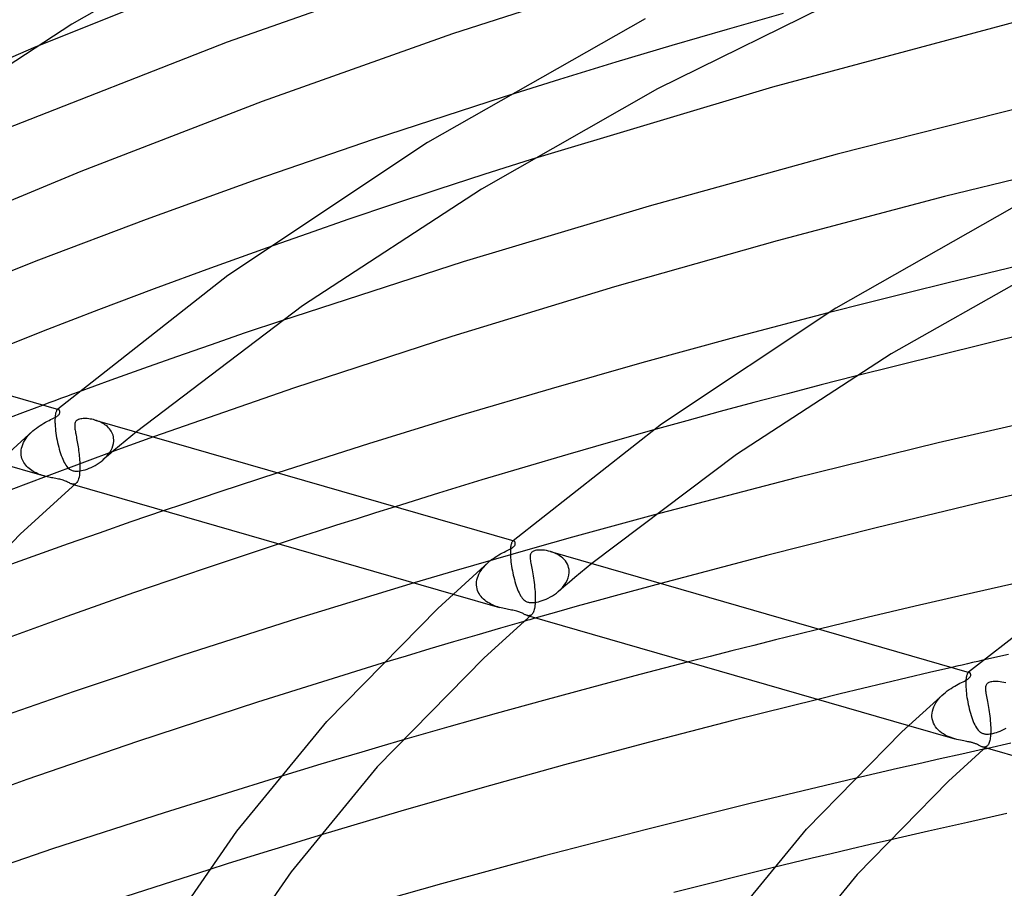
# Model space of a CAD drawing. Header units: millimetres. Extents: x -519 to 519, y -260 to 440.
# Tile 35 of 107: x -218 to -160, y 320 to 371. Entities that reach past the tile are written whole.
import ezdxf

# ---------------------------------------------------------------- set-up
doc = ezdxf.new("R2010")
doc.units = ezdxf.units.MM
doc.layers.add('HIDDEN', color=7, linetype='Continuous')
doc.layers.add('THICK', color=7, linetype='Continuous')

msp = doc.modelspace()

# ---------------------------------------------------------------- linework, layer by layer
at = {"layer": 'HIDDEN'}
for p, q in [((-172.574, 371.547), (-175.869, 370.613)), ((-175.869, 370.613), (-179.134, 369.663)), ((-216.771, 369.525), (-220.404, 367.942)), ((-179.134, 369.663), (-182.439, 368.674)), ((-182.439, 368.674), (-185.764, 367.654)), ((-185.764, 367.654), (-189.075, 366.615)), ((-187.437, 362.94), (-190.212, 362.053)), ((-190.212, 362.053), (-192.939, 361.166)), ((-192.939, 361.166), (-195.597, 360.285)), ((-195.597, 360.285), (-198.169, 359.416)), ((-198.169, 359.416), (-200.633, 358.567)), ((-200.633, 358.567), (-202.989, 357.739)), ((-158.11, 356.808), (-160.483, 356.243)), ((-160.483, 356.243), (-162.853, 355.67)), ((-162.853, 355.67), (-165.218, 355.086)), ((-165.218, 355.086), (-167.576, 354.495)), ((-167.576, 354.495), (-169.925, 353.895)), ((-202.142, 353.437), (-204.29, 352.712)), ((-204.29, 352.712), (-206.361, 352.002)), ((-206.361, 352.002), (-208.341, 351.311)), ((-208.341, 351.311), (-210.274, 350.627)), ((-210.274, 350.627), (-212.203, 349.933)), ((-168.334, 350.174), (-170.333, 349.657)), ((-212.203, 349.933), (-214.128, 349.232)), ((-170.333, 349.657), (-172.325, 349.135)), ((-172.325, 349.135), (-174.307, 348.607)), ((-216.206, 348.465), (-217.252, 348.074)), ((-174.307, 348.607), (-176.281, 348.075)), ((-217.252, 348.074), (-218.294, 347.681)), ((-215.498, 347.699), (-215.502, 347.612)), ((-215.493, 347.78), (-215.498, 347.699)), ((-215.485, 347.853), (-215.493, 347.78)), ((-215.475, 347.918), (-215.485, 347.853)), ((-215.464, 347.977), (-215.475, 347.918)), ((-215.451, 348.028), (-215.464, 347.977)), ((-215.436, 348.072), (-215.451, 348.028)), ((-215.421, 348.109), (-215.436, 348.072)), ((-215.404, 348.14), (-215.421, 348.109)), ((-215.387, 348.165), (-215.404, 348.14)), ((-215.369, 348.183), (-215.387, 348.165)), ((-215.357, 348.192), (-215.369, 348.183)), ((-215.363, 348.188), (-215.369, 348.183)), ((-215.357, 348.193), (-215.363, 348.188)), ((-215.344, 348.199), (-215.357, 348.192)), ((-215.352, 348.198), (-215.357, 348.193)), ((-215.346, 348.203), (-215.352, 348.198)), ((-215.34, 348.208), (-215.346, 348.203)), ((-215.332, 348.203), (-215.344, 348.199)), ((-215.334, 348.213), (-215.34, 348.208)), ((-215.32, 348.205), (-215.332, 348.203)), ((-215.308, 348.204), (-215.32, 348.205)), ((-215.296, 348.202), (-215.308, 348.204)), ((-176.281, 348.075), (-178.243, 347.537)), ((-215.502, 347.612), (-215.502, 347.519)), ((-215.502, 347.519), (-215.501, 347.419)), ((-215.501, 347.419), (-215.5, 347.405)), ((-215.5, 347.405), (-215.5, 347.391)), ((-215.5, 347.391), (-215.499, 347.377)), ((-215.499, 347.377), (-215.499, 347.362)), ((-215.499, 347.362), (-215.498, 347.348)), ((-215.498, 347.348), (-215.497, 347.333)), ((-215.497, 347.333), (-215.49, 347.209)), ((-215.49, 347.209), (-215.478, 347.08)), ((-213.056, 347.554), (-213.145, 347.581)), ((-212.967, 347.522), (-213.056, 347.554)), ((-212.879, 347.486), (-212.967, 347.522)), ((-212.794, 347.447), (-212.879, 347.486)), ((-212.711, 347.404), (-212.794, 347.447)), ((-212.631, 347.356), (-212.711, 347.404)), ((-212.554, 347.305), (-212.631, 347.356)), ((-212.481, 347.251), (-212.554, 347.305)), ((-212.413, 347.192), (-212.481, 347.251)), ((-212.348, 347.129), (-212.413, 347.192)), ((-212.289, 347.063), (-212.348, 347.129)), ((-178.243, 347.537), (-180.195, 346.995)), ((-217.226, 346.467), (-217.153, 346.57)), ((-217.153, 346.57), (-217.073, 346.669)), ((-217.073, 346.669), (-216.986, 346.765)), ((-216.986, 346.765), (-216.895, 346.857)), ((-216.895, 346.857), (-216.799, 346.945)), ((-215.478, 347.08), (-215.464, 346.946)), ((-215.464, 346.946), (-215.446, 346.809)), ((-215.446, 346.809), (-215.425, 346.671)), ((-215.425, 346.671), (-215.402, 346.533)), ((-215.402, 346.533), (-215.376, 346.395)), ((-212.234, 346.993), (-212.289, 347.063)), ((-212.186, 346.92), (-212.234, 346.993)), ((-212.144, 346.843), (-212.186, 346.92)), ((-212.108, 346.763), (-212.144, 346.843)), ((-212.079, 346.68), (-212.108, 346.763)), ((-212.057, 346.595), (-212.079, 346.68)), ((-212.043, 346.508), (-212.057, 346.595)), ((-209.696, 346.585), (-211.814, 345.819)), ((-211.035, 346.602), (-211.366, 346.327)), ((-210.703, 346.876), (-211.035, 346.602)), ((-217.47, 345.917), (-217.44, 346.03)), ((-217.44, 346.03), (-217.4, 346.142)), ((-217.4, 346.142), (-217.351, 346.253)), ((-217.351, 346.253), (-217.292, 346.362)), ((-217.292, 346.362), (-217.226, 346.467)), ((-215.376, 346.395), (-215.347, 346.258)), ((-215.347, 346.258), (-215.316, 346.122)), ((-215.316, 346.122), (-215.283, 345.989)), ((-215.283, 345.989), (-215.247, 345.858)), ((-212.133, 345.93), (-212.085, 346.063)), ((-212.085, 346.063), (-212.053, 346.198)), ((-212.053, 346.198), (-212.037, 346.334)), ((-212.036, 346.419), (-212.043, 346.508)), ((-212.037, 346.349), (-212.036, 346.363)), ((-212.037, 346.334), (-212.037, 346.349)), ((-212.036, 346.405), (-212.036, 346.419)), ((-212.036, 346.391), (-212.036, 346.405)), ((-212.036, 346.377), (-212.036, 346.391)), ((-212.036, 346.363), (-212.036, 346.377)), ((-211.695, 346.052), (-212.023, 345.777)), ((-211.366, 346.327), (-211.695, 346.052)), ((-217.499, 345.675), (-217.498, 345.689)), ((-217.499, 345.66), (-217.499, 345.675)), ((-217.499, 345.645), (-217.499, 345.66)), ((-217.498, 345.63), (-217.499, 345.645)), ((-217.498, 345.689), (-217.49, 345.803)), ((-217.498, 345.616), (-217.498, 345.63)), ((-217.497, 345.601), (-217.498, 345.616)), ((-217.489, 345.506), (-217.497, 345.601)), ((-217.49, 345.803), (-217.47, 345.917)), ((-217.472, 345.414), (-217.489, 345.506)), ((-217.448, 345.323), (-217.472, 345.414)), ((-215.247, 345.858), (-215.21, 345.73)), ((-215.21, 345.73), (-215.171, 345.606)), ((-215.171, 345.606), (-215.129, 345.487)), ((-215.129, 345.487), (-215.087, 345.373)), ((-215.087, 345.373), (-215.044, 345.267)), ((-211.814, 345.819), (-213.924, 345.045)), ((-212.349, 345.501), (-212.673, 345.225)), ((-212.562, 345.326), (-212.455, 345.436)), ((-212.455, 345.436), (-212.358, 345.551)), ((-212.358, 345.551), (-212.271, 345.673)), ((-212.023, 345.777), (-212.349, 345.501)), ((-212.271, 345.673), (-212.195, 345.799)), ((-212.195, 345.799), (-212.133, 345.93)), ((-218.887, 345.075), (-216.143, 344.283)), ((-217.416, 345.235), (-217.448, 345.323)), ((-217.377, 345.15), (-217.416, 345.235)), ((-217.331, 345.069), (-217.377, 345.15)), ((-217.28, 344.991), (-217.331, 345.069)), ((-217.223, 344.917), (-217.28, 344.991)), ((-217.161, 344.847), (-217.223, 344.917)), ((-217.093, 344.781), (-217.161, 344.847)), ((-213.924, 345.045), (-216.024, 344.262)), ((-215.044, 345.267), (-214.999, 345.168)), ((-214.999, 345.168), (-214.954, 345.076)), ((-214.954, 345.076), (-214.907, 344.991)), ((-214.907, 344.991), (-214.859, 344.914)), ((-214.859, 344.914), (-214.809, 344.845)), ((-214.809, 344.845), (-214.758, 344.785)), ((-213.377, 344.784), (-213.257, 344.841)), ((-213.257, 344.841), (-213.138, 344.904)), ((-213.138, 344.904), (-213.019, 344.974)), ((-213.019, 344.974), (-212.902, 345.05)), ((-212.902, 345.05), (-212.787, 345.133)), ((-212.787, 345.133), (-212.676, 345.223)), ((-212.676, 345.223), (-212.562, 345.326)), ((-216.024, 344.262), (-218.111, 343.473)), ((-217.022, 344.718), (-217.093, 344.781)), ((-216.946, 344.659), (-217.022, 344.718)), ((-216.867, 344.604), (-216.946, 344.659)), ((-216.784, 344.552), (-216.867, 344.604)), ((-216.699, 344.504), (-216.784, 344.552)), ((-216.61, 344.459), (-216.699, 344.504)), ((-216.52, 344.417), (-216.61, 344.459)), ((-216.427, 344.379), (-216.52, 344.417)), ((-216.332, 344.344), (-216.427, 344.379)), ((-216.237, 344.312), (-216.332, 344.344)), ((-216.143, 344.283), (-216.237, 344.312)), ((-216.05, 344.258), (-216.143, 344.283)), ((-215.96, 344.235), (-216.05, 344.258)), ((-215.871, 344.214), (-215.96, 344.235)), ((-215.784, 344.196), (-215.871, 344.214)), ((-214.758, 344.785), (-214.708, 344.734)), ((-214.708, 344.734), (-214.66, 344.694)), ((-214.66, 344.694), (-214.614, 344.662)), ((-214.614, 344.662), (-214.57, 344.638)), ((-214.57, 344.638), (-214.528, 344.618)), ((-214.528, 344.618), (-214.484, 344.602)), ((-214.484, 344.602), (-214.438, 344.588)), ((-214.438, 344.588), (-214.39, 344.578)), ((-214.39, 344.578), (-214.339, 344.571)), ((-214.339, 344.571), (-214.283, 344.566)), ((-214.283, 344.566), (-214.216, 344.565)), ((-214.216, 344.565), (-214.136, 344.569)), ((-214.136, 344.569), (-214.044, 344.58)), ((-214.044, 344.58), (-213.942, 344.597)), ((-213.942, 344.597), (-213.836, 344.622)), ((-213.836, 344.622), (-213.725, 344.652)), ((-213.725, 344.652), (-213.611, 344.69)), ((-213.611, 344.69), (-213.495, 344.734)), ((-213.495, 344.734), (-213.377, 344.784)), ((-202.357, 344.467), (-203.509, 344.091)), ((-215.7, 344.179), (-215.784, 344.196)), ((-215.62, 344.164), (-215.7, 344.179)), ((-215.54, 344.15), (-215.62, 344.164)), ((-215.459, 344.135), (-215.54, 344.15)), ((-215.378, 344.12), (-215.459, 344.135)), ((-215.298, 344.104), (-215.378, 344.12)), ((-215.221, 344.088), (-215.298, 344.104)), ((-215.147, 344.07), (-215.221, 344.088)), ((-215.077, 344.051), (-215.147, 344.07)), ((-215.009, 344.03), (-215.077, 344.051)), ((-214.944, 344.006), (-215.009, 344.03)), ((-214.88, 343.98), (-214.944, 344.006)), ((-214.818, 343.952), (-214.88, 343.98)), ((-214.76, 343.923), (-214.818, 343.952)), ((-214.706, 343.896), (-214.76, 343.923)), ((-214.654, 343.87), (-214.706, 343.896)), ((-214.605, 343.847), (-214.654, 343.87)), ((-214.558, 343.828), (-214.605, 343.847)), ((-214.511, 343.812), (-214.558, 343.828)), ((-214.466, 343.802), (-214.511, 343.812)), ((-214.511, 343.812), (-214.355, 343.767)), ((-214.421, 343.797), (-214.466, 343.802)), ((-214.378, 343.799), (-214.421, 343.797)), ((-214.336, 343.808), (-214.378, 343.799)), ((-214.295, 343.826), (-214.336, 343.808)), ((-214.256, 343.854), (-214.295, 343.826)), ((-204.65, 343.717), (-205.778, 343.344)), ((-203.509, 344.091), (-204.65, 343.717)), ((-205.778, 343.344), (-206.89, 342.973)), ((-207.987, 342.605), (-209.066, 342.24)), ((-206.89, 342.973), (-207.987, 342.605)), ((-195.45, 342.473), (-196.605, 342.11)), ((-196.605, 342.11), (-197.755, 341.746)), ((-180.235, 341.976), (-182.62, 341.328)), ((-198.899, 341.381), (-200.037, 341.015)), ((-197.755, 341.746), (-198.899, 341.381)), ((-182.62, 341.328), (-184.989, 340.674)), ((-200.037, 341.015), (-201.167, 340.649)), ((-201.167, 340.649), (-202.288, 340.284)), ((-188.622, 340.2), (-188.632, 340.143)), ((-188.61, 340.251), (-188.622, 340.2)), ((-188.598, 340.296), (-188.61, 340.251)), ((-188.584, 340.335), (-188.598, 340.296)), ((-188.569, 340.367), (-188.584, 340.335)), ((-188.554, 340.395), (-188.569, 340.367)), ((-188.538, 340.417), (-188.554, 340.395)), ((-188.521, 340.433), (-188.538, 340.417)), ((-188.509, 340.442), (-188.521, 340.433)), ((-188.516, 340.438), (-188.521, 340.433)), ((-188.51, 340.443), (-188.516, 340.438)), ((-188.504, 340.448), (-188.51, 340.443)), ((-188.497, 340.449), (-188.509, 340.442)), ((-188.499, 340.453), (-188.504, 340.448)), ((-188.493, 340.458), (-188.499, 340.453)), ((-188.485, 340.453), (-188.497, 340.449)), ((-188.487, 340.462), (-188.493, 340.458)), ((-188.473, 340.455), (-188.485, 340.453)), ((-188.461, 340.454), (-188.473, 340.455)), ((-188.449, 340.452), (-188.461, 340.454)), ((-184.989, 340.674), (-187.341, 340.014)), ((-187.341, 340.014), (-189.673, 339.348)), ((-188.654, 339.85), (-188.655, 339.762)), ((-188.655, 339.762), (-188.653, 339.669)), ((-188.651, 339.932), (-188.654, 339.85)), ((-188.653, 339.669), (-188.652, 339.655)), ((-188.652, 339.655), (-188.652, 339.641)), ((-188.652, 339.641), (-188.651, 339.626)), ((-188.647, 340.009), (-188.651, 339.932)), ((-188.651, 339.626), (-188.651, 339.612)), ((-188.651, 339.612), (-188.65, 339.597)), ((-188.65, 339.597), (-188.649, 339.583)), ((-188.649, 339.583), (-188.642, 339.467)), ((-188.64, 340.079), (-188.647, 340.009)), ((-188.632, 340.143), (-188.64, 340.079)), ((-186.181, 339.794), (-186.296, 339.83)), ((-186.067, 339.751), (-186.181, 339.794)), ((-185.956, 339.702), (-186.067, 339.751)), ((-185.85, 339.646), (-185.956, 339.702)), ((-185.749, 339.584), (-185.85, 339.646)), ((-185.654, 339.517), (-185.749, 339.584)), ((-189.673, 339.348), (-191.99, 338.676)), ((-190.229, 338.914), (-190.142, 339.011)), ((-190.142, 339.011), (-190.05, 339.104)), ((-190.05, 339.104), (-189.952, 339.194)), ((-188.642, 339.467), (-188.632, 339.347)), ((-188.632, 339.347), (-188.619, 339.222)), ((-188.619, 339.222), (-188.603, 339.093)), ((-188.603, 339.093), (-188.584, 338.963)), ((-185.566, 339.443), (-185.654, 339.517)), ((-185.485, 339.363), (-185.566, 339.443)), ((-185.413, 339.278), (-185.485, 339.363)), ((-185.349, 339.187), (-185.413, 339.278)), ((-185.295, 339.091), (-185.349, 339.187)), ((-185.251, 338.99), (-185.295, 339.091)), ((-185.219, 338.886), (-185.251, 338.99)), ((-183.849, 339.124), (-184.183, 338.85)), ((-191.99, 338.676), (-194.325, 337.985)), ((-190.555, 338.386), (-190.506, 338.497)), ((-190.506, 338.497), (-190.449, 338.605)), ((-190.449, 338.605), (-190.383, 338.711)), ((-190.383, 338.711), (-190.309, 338.814)), ((-190.309, 338.814), (-190.229, 338.914)), ((-188.584, 338.963), (-188.563, 338.832)), ((-188.563, 338.832), (-188.539, 338.7)), ((-188.539, 338.7), (-188.513, 338.569)), ((-188.513, 338.569), (-188.484, 338.438)), ((-188.484, 338.438), (-188.453, 338.309)), ((-185.249, 338.275), (-185.209, 338.428)), ((-185.198, 338.779), (-185.219, 338.886)), ((-185.209, 338.428), (-185.19, 338.584)), ((-185.189, 338.669), (-185.198, 338.779)), ((-185.19, 338.584), (-185.189, 338.598)), ((-185.188, 338.655), (-185.189, 338.669)), ((-185.189, 338.612), (-185.188, 338.627)), ((-185.189, 338.598), (-185.189, 338.612)), ((-185.188, 338.641), (-185.188, 338.655)), ((-185.188, 338.627), (-185.188, 338.641)), ((-184.515, 338.576), (-184.846, 338.301)), ((-184.183, 338.85), (-184.515, 338.576)), ((-190.651, 337.924), (-190.65, 337.939)), ((-190.651, 337.909), (-190.651, 337.924)), ((-190.651, 337.895), (-190.651, 337.909)), ((-190.651, 337.88), (-190.651, 337.895)), ((-190.65, 337.865), (-190.651, 337.88)), ((-190.65, 337.939), (-190.642, 338.051)), ((-190.649, 337.851), (-190.65, 337.865)), ((-190.639, 337.744), (-190.649, 337.851)), ((-190.642, 338.051), (-190.623, 338.163)), ((-190.623, 338.163), (-190.594, 338.275)), ((-190.594, 338.275), (-190.555, 338.386)), ((-188.453, 338.309), (-188.42, 338.181)), ((-188.42, 338.181), (-188.385, 338.057)), ((-188.385, 338.057), (-188.348, 337.934)), ((-188.348, 337.934), (-188.31, 337.815)), ((-185.588, 337.708), (-185.481, 337.839)), ((-185.174, 338.026), (-185.502, 337.75)), ((-185.481, 337.839), (-185.388, 337.978)), ((-185.388, 337.978), (-185.309, 338.124)), ((-185.309, 338.124), (-185.249, 338.275)), ((-184.846, 338.301), (-185.174, 338.026)), ((-179.791, 337.953), (-181.027, 337.617)), ((-192.033, 337.323), (-189.296, 336.533)), ((-190.619, 337.639), (-190.639, 337.744)), ((-190.588, 337.538), (-190.619, 337.639)), ((-190.549, 337.44), (-190.588, 337.538)), ((-190.501, 337.348), (-190.549, 337.44)), ((-190.446, 337.26), (-190.501, 337.348)), ((-190.383, 337.177), (-190.446, 337.26)), ((-188.31, 337.815), (-188.269, 337.701)), ((-188.269, 337.701), (-188.228, 337.593)), ((-188.228, 337.593), (-188.186, 337.492)), ((-188.186, 337.492), (-188.142, 337.396)), ((-188.142, 337.396), (-188.097, 337.308)), ((-188.097, 337.308), (-188.051, 337.227)), ((-186.179, 337.219), (-186.061, 337.296)), ((-186.061, 337.296), (-185.945, 337.379)), ((-185.945, 337.379), (-185.833, 337.469)), ((-185.833, 337.469), (-185.706, 337.584)), ((-185.502, 337.75), (-185.827, 337.474)), ((-185.706, 337.584), (-185.588, 337.708)), ((-182.26, 337.279), (-183.488, 336.94)), ((-181.027, 337.617), (-182.26, 337.279)), ((-190.314, 337.098), (-190.383, 337.177)), ((-190.24, 337.025), (-190.314, 337.098)), ((-190.16, 336.956), (-190.24, 337.025)), ((-190.076, 336.892), (-190.16, 336.956)), ((-189.987, 336.832), (-190.076, 336.892)), ((-189.895, 336.777), (-189.987, 336.832)), ((-189.799, 336.726), (-189.895, 336.777)), ((-189.701, 336.679), (-189.799, 336.726)), ((-189.6, 336.637), (-189.701, 336.679)), ((-188.051, 337.227), (-188.004, 337.153)), ((-188.004, 337.153), (-187.955, 337.086)), ((-187.955, 337.086), (-187.905, 337.028)), ((-187.905, 337.028), (-187.856, 336.98)), ((-187.856, 336.98), (-187.808, 336.94)), ((-187.808, 336.94), (-187.762, 336.909)), ((-187.762, 336.909), (-187.718, 336.885)), ((-187.718, 336.885), (-187.676, 336.866)), ((-187.676, 336.866), (-187.632, 336.85)), ((-187.632, 336.85), (-187.586, 336.837)), ((-187.586, 336.837), (-187.539, 336.827)), ((-187.539, 336.827), (-187.489, 336.82)), ((-187.489, 336.82), (-187.434, 336.816)), ((-187.434, 336.816), (-187.371, 336.815)), ((-187.371, 336.815), (-187.296, 336.819)), ((-187.296, 336.819), (-187.208, 336.828)), ((-187.208, 336.828), (-187.109, 336.845)), ((-187.109, 336.845), (-187.003, 336.868)), ((-187.003, 336.868), (-186.893, 336.898)), ((-186.893, 336.898), (-186.779, 336.935)), ((-186.779, 336.935), (-186.661, 336.978)), ((-186.661, 336.978), (-186.541, 337.028)), ((-186.541, 337.028), (-186.42, 337.085)), ((-186.42, 337.085), (-186.299, 337.149)), ((-186.299, 337.149), (-186.179, 337.219)), ((-183.488, 336.94), (-184.711, 336.599)), ((-189.498, 336.598), (-189.6, 336.637)), ((-189.396, 336.564), (-189.498, 336.598)), ((-189.295, 336.533), (-189.396, 336.564)), ((-189.2, 336.507), (-189.295, 336.533)), ((-189.106, 336.483), (-189.2, 336.507)), ((-189.014, 336.462), (-189.106, 336.483)), ((-188.926, 336.444), (-189.014, 336.462)), ((-188.841, 336.427), (-188.926, 336.444)), ((-188.757, 336.411), (-188.841, 336.427)), ((-188.673, 336.396), (-188.757, 336.411)), ((-188.588, 336.381), (-188.673, 336.396)), ((-188.504, 336.365), (-188.588, 336.381)), ((-188.424, 336.349), (-188.504, 336.365)), ((-188.351, 336.333), (-188.424, 336.349)), ((-188.283, 336.316), (-188.351, 336.333)), ((-188.221, 336.298), (-188.283, 336.316)), ((-188.162, 336.28), (-188.221, 336.298)), ((-188.106, 336.259), (-188.162, 336.28)), ((-188.051, 336.237), (-188.106, 336.259)), ((-187.998, 336.214), (-188.051, 336.237)), ((-187.949, 336.191), (-187.998, 336.214)), ((-187.902, 336.168), (-187.949, 336.191)), ((-187.858, 336.145), (-187.902, 336.168)), ((-187.816, 336.125), (-187.858, 336.145)), ((-187.776, 336.106), (-187.816, 336.125)), ((-187.738, 336.089), (-187.776, 336.106)), ((-187.701, 336.074), (-187.738, 336.089)), ((-187.407, 336.105), (-187.446, 336.077)), ((-185.93, 336.256), (-187.144, 335.912)), ((-184.711, 336.599), (-185.93, 336.256)), ((-187.855, 335.709), (-189.244, 335.309)), ((-187.663, 336.062), (-187.701, 336.074)), ((-187.664, 336.062), (-187.508, 336.017)), ((-187.617, 336.051), (-187.663, 336.062)), ((-187.573, 336.047), (-187.617, 336.051)), ((-187.529, 336.049), (-187.573, 336.047)), ((-187.487, 336.059), (-187.529, 336.049)), ((-187.446, 336.077), (-187.487, 336.059)), ((-189.244, 335.309), (-190.626, 334.907)), ((-171.733, 334.937), (-173.023, 334.618)), ((-170.441, 335.254), (-171.733, 334.937)), ((-192.012, 334.5), (-193.406, 334.086)), ((-190.626, 334.907), (-192.012, 334.5)), ((-173.023, 334.618), (-174.31, 334.297)), ((-193.406, 334.086), (-194.806, 333.665)), ((-175.596, 333.973), (-176.88, 333.647)), ((-174.31, 334.297), (-175.596, 333.973)), ((-159.29, 333.762), (-160.8, 333.42)), ((-194.806, 333.665), (-196.209, 333.239)), ((-176.88, 333.647), (-178.16, 333.319)), ((-163.953, 332.691), (-165.272, 332.381)), ((-162.63, 332.999), (-163.953, 332.691)), ((-161.721, 332.619), (-161.735, 332.587)), ((-161.705, 332.646), (-161.721, 332.619)), ((-161.689, 332.667), (-161.705, 332.646)), ((-161.673, 332.684), (-161.689, 332.667)), ((-161.661, 332.693), (-161.673, 332.684)), ((-161.668, 332.688), (-161.673, 332.683)), ((-161.662, 332.693), (-161.668, 332.688)), ((-161.657, 332.698), (-161.662, 332.693)), ((-161.649, 332.699), (-161.661, 332.693)), ((-161.651, 332.703), (-161.657, 332.698)), ((-161.645, 332.707), (-161.651, 332.703)), ((-161.637, 332.703), (-161.649, 332.699)), ((-161.64, 332.712), (-161.645, 332.707)), ((-161.625, 332.705), (-161.637, 332.703)), ((-161.613, 332.704), (-161.625, 332.705)), ((-161.601, 332.702), (-161.613, 332.704)), ((-166.587, 332.069), (-167.901, 331.754)), ((-165.272, 332.381), (-166.587, 332.069)), ((-161.806, 332.103), (-161.807, 332.013)), ((-161.803, 332.186), (-161.806, 332.103)), ((-161.798, 332.264), (-161.803, 332.186)), ((-161.792, 332.334), (-161.798, 332.264)), ((-161.783, 332.398), (-161.792, 332.334)), ((-161.773, 332.455), (-161.783, 332.398)), ((-161.761, 332.505), (-161.773, 332.455)), ((-161.749, 332.549), (-161.761, 332.505)), ((-161.735, 332.587), (-161.749, 332.549)), ((-167.901, 331.754), (-169.215, 331.436)), ((-163.215, 331.342), (-163.107, 331.442)), ((-161.807, 332.013), (-161.805, 331.919)), ((-161.805, 331.919), (-161.804, 331.905)), ((-161.804, 331.905), (-161.804, 331.89)), ((-161.804, 331.89), (-161.803, 331.876)), ((-161.803, 331.876), (-161.803, 331.862)), ((-161.803, 331.862), (-161.802, 331.847)), ((-161.802, 331.847), (-161.801, 331.832)), ((-161.801, 331.832), (-161.794, 331.719)), ((-161.794, 331.719), (-161.785, 331.6)), ((-161.785, 331.6), (-161.772, 331.476)), ((-161.772, 331.476), (-161.756, 331.348)), ((-169.215, 331.436), (-170.527, 331.115)), ((-163.638, 330.786), (-163.572, 330.903)), ((-163.572, 330.903), (-163.496, 331.018)), ((-163.496, 331.018), (-163.41, 331.129)), ((-163.41, 331.129), (-163.316, 331.237)), ((-163.316, 331.237), (-163.215, 331.342)), ((-161.756, 331.348), (-161.737, 331.218)), ((-161.737, 331.218), (-161.716, 331.086)), ((-161.716, 331.086), (-161.692, 330.953)), ((-161.692, 330.953), (-161.665, 330.82)), ((-163.802, 330.189), (-163.793, 330.307)), ((-163.793, 330.307), (-163.772, 330.426)), ((-163.772, 330.426), (-163.739, 330.547)), ((-163.739, 330.547), (-163.694, 330.667)), ((-163.694, 330.667), (-163.638, 330.786)), ((-161.665, 330.82), (-161.636, 330.686)), ((-161.636, 330.686), (-161.604, 330.554)), ((-161.604, 330.554), (-161.571, 330.424)), ((-161.571, 330.424), (-161.535, 330.295)), ((-161.535, 330.295), (-161.496, 330.169)), ((-163.803, 330.174), (-163.802, 330.189)), ((-163.803, 330.159), (-163.803, 330.174)), ((-163.803, 330.144), (-163.803, 330.159)), ((-163.802, 330.13), (-163.803, 330.144)), ((-163.802, 330.115), (-163.802, 330.13)), ((-163.801, 330.1), (-163.802, 330.115)), ((-163.787, 329.967), (-163.801, 330.1)), ((-163.757, 329.839), (-163.787, 329.967)), ((-163.713, 329.718), (-163.757, 329.839)), ((-163.656, 329.603), (-163.713, 329.718)), ((-161.496, 330.169), (-161.456, 330.046)), ((-161.456, 330.046), (-161.414, 329.929)), ((-161.414, 329.929), (-161.371, 329.818)), ((-161.371, 329.818), (-161.326, 329.713)), ((-161.326, 329.713), (-161.28, 329.616)), ((-165.175, 329.57), (-162.449, 328.783)), ((-163.588, 329.496), (-163.656, 329.603)), ((-163.511, 329.397), (-163.588, 329.496)), ((-163.424, 329.305), (-163.511, 329.397)), ((-163.33, 329.22), (-163.424, 329.305)), ((-163.23, 329.143), (-163.33, 329.22)), ((-163.125, 329.073), (-163.23, 329.143)), ((-161.28, 329.616), (-161.233, 329.526)), ((-161.233, 329.526), (-161.184, 329.444)), ((-161.184, 329.444), (-161.133, 329.37)), ((-161.133, 329.37), (-161.081, 329.304)), ((-161.081, 329.304), (-161.029, 329.249)), ((-161.029, 329.249), (-160.98, 329.205)), ((-160.98, 329.205), (-160.933, 329.171)), ((-160.933, 329.171), (-160.889, 329.144)), ((-160.889, 329.144), (-160.849, 329.124)), ((-160.849, 329.124), (-160.811, 329.109)), ((-160.204, 329.107), (-160.103, 329.131)), ((-160.103, 329.131), (-159.998, 329.162)), ((-159.998, 329.162), (-159.889, 329.199)), ((-159.889, 329.199), (-159.778, 329.243)), ((-159.778, 329.243), (-159.663, 329.292)), ((-159.663, 329.292), (-159.548, 329.348)), ((-159.548, 329.348), (-159.433, 329.409)), ((-195.034, 328.708), (-196.224, 328.361)), ((-163.016, 329.01), (-163.125, 329.073)), ((-162.905, 328.953), (-163.016, 329.01)), ((-162.791, 328.902), (-162.905, 328.953)), ((-162.677, 328.858), (-162.791, 328.902)), ((-162.562, 328.818), (-162.677, 328.858)), ((-162.449, 328.783), (-162.562, 328.818)), ((-162.339, 328.753), (-162.449, 328.783)), ((-162.232, 328.727), (-162.339, 328.753)), ((-162.128, 328.704), (-162.232, 328.727)), ((-162.027, 328.683), (-162.128, 328.704)), ((-161.93, 328.665), (-162.027, 328.683)), ((-161.839, 328.648), (-161.93, 328.665)), ((-161.753, 328.633), (-161.839, 328.648)), ((-161.679, 328.619), (-161.753, 328.633)), ((-161.616, 328.607), (-161.679, 328.619)), ((-161.561, 328.595), (-161.616, 328.607)), ((-161.513, 328.585), (-161.561, 328.595)), ((-161.469, 328.574), (-161.513, 328.585)), ((-161.427, 328.563), (-161.469, 328.574)), ((-161.386, 328.552), (-161.427, 328.563)), ((-161.347, 328.54), (-161.386, 328.552)), ((-161.31, 328.528), (-161.347, 328.54)), ((-160.811, 329.109), (-160.77, 329.095)), ((-160.77, 329.095), (-160.728, 329.084)), ((-160.728, 329.084), (-160.684, 329.076)), ((-160.684, 329.076), (-160.638, 329.07)), ((-160.638, 329.07), (-160.589, 329.066)), ((-160.589, 329.066), (-160.532, 329.065)), ((-160.532, 329.065), (-160.466, 329.068)), ((-160.466, 329.068), (-160.389, 329.075)), ((-160.389, 329.075), (-160.3, 329.088)), ((-160.3, 329.088), (-160.204, 329.107)), ((-197.421, 328.01), (-198.624, 327.653)), ((-196.224, 328.361), (-197.421, 328.01)), ((-160.769, 328.169), (-162.041, 327.887)), ((-161.273, 328.514), (-161.31, 328.528)), ((-161.234, 328.499), (-161.273, 328.514)), ((-161.194, 328.483), (-161.234, 328.499)), ((-161.152, 328.464), (-161.194, 328.483)), ((-161.109, 328.444), (-161.152, 328.464)), ((-161.065, 328.422), (-161.109, 328.444)), ((-161.021, 328.4), (-161.065, 328.422)), ((-160.978, 328.379), (-161.021, 328.4)), ((-160.936, 328.359), (-160.978, 328.379)), ((-160.895, 328.34), (-160.936, 328.359)), ((-160.855, 328.325), (-160.895, 328.34)), ((-160.816, 328.312), (-160.855, 328.325)), ((-160.817, 328.312), (-160.66, 328.267)), ((-160.768, 328.301), (-160.816, 328.312)), ((-160.721, 328.296), (-160.768, 328.301)), ((-160.677, 328.299), (-160.721, 328.296)), ((-160.636, 328.31), (-160.677, 328.299)), ((-160.596, 328.328), (-160.636, 328.31)), ((-160.559, 328.355), (-160.596, 328.328)), ((-159.143, 328.526), (-160.516, 328.225)), ((-198.624, 327.653), (-199.832, 327.292)), ((-163.31, 327.603), (-164.575, 327.318)), ((-162.041, 327.887), (-163.31, 327.603)), ((-201.044, 326.926), (-202.259, 326.556)), ((-199.832, 327.292), (-201.044, 326.926)), ((-165.836, 327.03), (-167.093, 326.741)), ((-164.575, 327.318), (-165.836, 327.03)), ((-167.093, 326.741), (-168.346, 326.45)), ((-201.007, 322.758), (-202.095, 322.424)), ((-199.92, 323.088), (-201.007, 322.758)), ((-166.304, 322.818), (-167.451, 322.551)), ((-202.095, 322.424), (-203.183, 322.089)), ((-168.594, 322.283), (-169.734, 322.014)), ((-167.451, 322.551), (-168.594, 322.283)), ((-204.27, 321.751), (-205.355, 321.412)), ((-203.183, 322.089), (-204.27, 321.751)), ((-170.873, 321.743), (-172.012, 321.469)), ((-169.734, 322.014), (-170.873, 321.743)), ((-205.355, 321.412), (-206.437, 321.071)), ((-172.012, 321.469), (-173.149, 321.193))]:
    msp.add_line(p, q, dxfattribs=at)
at = {"layer": 'THICK'}
for p, q in [((-202.829, 377.577), (-214.513, 370.917)), ((-199.617, 376.408), (-216.771, 369.525)), ((-190.221, 375.172), (-205.359, 369.861)), ((-179.223, 374.491), (-192.061, 370.34)), ((-166.747, 373.625), (-179.983, 367.099)), ((-214.513, 370.917), (-226.489, 363.065)), ((-180.711, 371.24), (-193.537, 363.945)), ((-158.63, 371.124), (-173.206, 367.213)), ((-192.061, 370.34), (-203.281, 366.365)), ((-205.359, 369.861), (-219.316, 364.389)), ((-179.983, 367.099), (-190.36, 361.199)), ((-173.206, 367.213), (-187.437, 362.94)), ((-203.281, 366.365), (-213.982, 362.242)), ((-189.075, 366.615), (-196.736, 364.12)), ((-158.015, 366.132), (-169.385, 363.249)), ((-193.537, 363.945), (-205.304, 356.093)), ((-196.736, 364.12), (-203.657, 361.746)), ((-169.385, 363.249), (-180.466, 360.192)), ((-153.044, 363.206), (-163.059, 360.757)), ((-213.982, 362.242), (-224.152, 357.994)), ((-203.657, 361.746), (-210.119, 359.409)), ((-190.36, 361.199), (-200.902, 354.311)), ((-163.059, 360.757), (-172.92, 358.155)), ((-158.235, 360.565), (-169.472, 354.175)), ((-180.466, 360.192), (-191.437, 356.899)), ((-210.119, 359.409), (-216.481, 356.998)), ((-172.92, 358.155), (-182.512, 355.432)), ((-202.989, 357.739), (-206.33, 356.539)), ((-216.481, 356.998), (-222.663, 354.546)), ((-206.33, 356.539), (-209.65, 355.316)), ((-191.437, 356.899), (-202.142, 353.437)), ((-157.133, 356.624), (-166.202, 351.484)), ((-205.304, 356.093), (-215.334, 348.213)), ((-239.985, 355.329), (-215.297, 348.202)), ((-209.65, 355.316), (-212.94, 354.075)), ((-182.512, 355.432), (-192.112, 352.496)), ((-200.902, 354.311), (-210.703, 346.876)), ((-169.472, 354.175), (-179.736, 347.329)), ((-212.94, 354.075), (-216.188, 352.82)), ((-169.925, 353.895), (-175.45, 352.442)), ((-216.188, 352.82), (-219.383, 351.555)), ((-192.112, 352.496), (-201.389, 349.471)), ((-175.45, 352.442), (-180.901, 350.951)), ((-158.262, 352.661), (-168.334, 350.174)), ((-166.202, 351.484), (-175.317, 345.555)), ((-180.901, 350.951), (-186.256, 349.428)), ((-201.389, 349.471), (-209.696, 346.585)), ((-214.821, 348.977), (-215.168, 348.849)), ((-214.475, 349.105), (-214.821, 348.977)), ((-214.128, 349.232), (-214.475, 349.105)), ((-186.256, 349.428), (-191.614, 347.839)), ((-215.86, 348.593), (-216.206, 348.465)), ((-215.514, 348.721), (-215.86, 348.593)), ((-215.168, 348.849), (-215.514, 348.721)), ((-215.667, 347.649), (-215.585, 347.691)), ((-215.585, 347.691), (-215.512, 347.73)), ((-215.512, 347.73), (-215.449, 347.765)), ((-215.449, 347.765), (-215.396, 347.798)), ((-215.396, 347.798), (-215.352, 347.828)), ((-215.352, 347.828), (-215.315, 347.858)), ((-215.315, 347.858), (-215.286, 347.885)), ((-215.28, 348.195), (-215.296, 348.202)), ((-215.286, 347.885), (-215.262, 347.912)), ((-215.264, 348.184), (-215.28, 348.195)), ((-215.25, 348.17), (-215.264, 348.184)), ((-215.262, 347.912), (-215.242, 347.941)), ((-215.238, 348.153), (-215.25, 348.17)), ((-215.242, 347.941), (-215.227, 347.971)), ((-215.227, 348.133), (-215.238, 348.153)), ((-215.219, 348.112), (-215.227, 348.133)), ((-215.227, 347.971), (-215.216, 348.003)), ((-215.213, 348.089), (-215.219, 348.112)), ((-215.216, 348.003), (-215.21, 348.033)), ((-215.21, 348.062), (-215.213, 348.089)), ((-215.21, 348.033), (-215.21, 348.062)), ((-191.614, 347.839), (-197.025, 346.17)), ((-154.9, 348.204), (-163.444, 346.234)), ((-216.596, 347.109), (-216.49, 347.185)), ((-216.49, 347.185), (-216.381, 347.258)), ((-216.381, 347.258), (-216.271, 347.327)), ((-216.271, 347.327), (-216.162, 347.391)), ((-216.162, 347.391), (-216.055, 347.45)), ((-216.055, 347.45), (-215.951, 347.506)), ((-215.951, 347.506), (-215.851, 347.557)), ((-215.851, 347.557), (-215.756, 347.605)), ((-215.756, 347.605), (-215.667, 347.649)), ((-214.334, 347.337), (-214.338, 347.285)), ((-214.338, 347.285), (-214.338, 347.23)), ((-214.338, 347.23), (-214.335, 347.172)), ((-214.335, 347.172), (-214.329, 347.111)), ((-214.326, 347.386), (-214.334, 347.337)), ((-214.329, 347.111), (-214.322, 347.048)), ((-214.312, 347.431), (-214.326, 347.386)), ((-214.293, 347.473), (-214.312, 347.431)), ((-214.267, 347.511), (-214.293, 347.473)), ((-214.233, 347.546), (-214.267, 347.511)), ((-214.182, 347.582), (-214.233, 347.546)), ((-214.121, 347.611), (-214.182, 347.582)), ((-214.053, 347.633), (-214.121, 347.611)), ((-213.982, 347.649), (-214.053, 347.633)), ((-213.91, 347.659), (-213.982, 347.649)), ((-213.839, 347.665), (-213.91, 347.659)), ((-213.764, 347.668), (-213.839, 347.665)), ((-213.685, 347.667), (-213.764, 347.668)), ((-213.601, 347.663), (-213.685, 347.667)), ((-213.514, 347.654), (-213.601, 347.663)), ((-213.425, 347.642), (-213.514, 347.654)), ((-213.333, 347.626), (-213.425, 347.642)), ((-213.24, 347.606), (-213.333, 347.626)), ((-213.145, 347.581), (-213.24, 347.606)), ((-213.138, 347.579), (-188.45, 340.452)), ((-179.736, 347.329), (-188.487, 340.462)), ((-220.306, 343.761), (-216.799, 346.945)), ((-216.799, 346.945), (-216.699, 347.029)), ((-216.699, 347.029), (-216.596, 347.109)), ((-214.322, 347.048), (-214.312, 346.982)), ((-214.312, 346.982), (-214.301, 346.911)), ((-214.301, 346.911), (-214.288, 346.836)), ((-214.288, 346.836), (-214.273, 346.758)), ((-214.273, 346.758), (-214.258, 346.675)), ((-214.258, 346.675), (-214.242, 346.588)), ((-214.242, 346.588), (-214.225, 346.497)), ((-180.195, 346.995), (-182.747, 346.275)), ((-214.225, 346.497), (-214.208, 346.403)), ((-214.208, 346.403), (-214.19, 346.305)), ((-214.19, 346.305), (-214.172, 346.204)), ((-214.172, 346.204), (-214.155, 346.101)), ((-214.155, 346.101), (-214.138, 345.995)), ((-214.138, 345.995), (-214.122, 345.888)), ((-197.025, 346.17), (-202.357, 344.467)), ((-182.747, 346.275), (-185.275, 345.547)), ((-163.444, 346.234), (-171.892, 344.156)), ((-214.122, 345.888), (-214.107, 345.78)), ((-214.107, 345.78), (-214.092, 345.67)), ((-214.092, 345.67), (-214.079, 345.559)), ((-214.079, 345.559), (-214.067, 345.447)), ((-214.067, 345.447), (-214.057, 345.336)), ((-185.275, 345.547), (-187.796, 344.808)), ((-175.317, 345.555), (-183.849, 339.124)), ((-214.057, 345.336), (-214.048, 345.224)), ((-214.048, 345.224), (-214.041, 345.114)), ((-214.041, 345.114), (-214.036, 345.004)), ((-214.036, 345.004), (-214.033, 344.897)), ((-214.032, 344.791), (-214.034, 344.689)), ((-214.033, 344.897), (-214.032, 344.791)), ((-187.796, 344.808), (-190.34, 344.046)), ((-214.084, 344.217), (-214.11, 344.117)), ((-214.063, 344.333), (-214.084, 344.217)), ((-214.048, 344.462), (-214.063, 344.333)), ((-214.037, 344.602), (-214.048, 344.462)), ((-214.036, 344.631), (-214.037, 344.617)), ((-214.037, 344.617), (-214.037, 344.602)), ((-214.035, 344.645), (-214.036, 344.631)), ((-214.034, 344.675), (-214.035, 344.66)), ((-214.035, 344.66), (-214.035, 344.645)), ((-214.034, 344.689), (-214.034, 344.675)), ((-154.156, 344.272), (-160.663, 342.782)), ((-214.254, 343.856), (-217.561, 340.852)), ((-214.355, 343.767), (-192.033, 337.323)), ((-214.212, 343.9), (-214.254, 343.856)), ((-214.174, 343.958), (-214.212, 343.9)), ((-214.14, 344.03), (-214.174, 343.958)), ((-214.11, 344.117), (-214.14, 344.03)), ((-190.34, 344.046), (-192.896, 343.266)), ((-171.892, 344.156), (-180.235, 341.976)), ((-192.896, 343.266), (-195.45, 342.473)), ((-160.663, 342.782), (-167.09, 341.234)), ((-209.066, 342.24), (-211.021, 341.572)), ((-211.021, 341.572), (-212.901, 340.919)), ((-217.561, 340.852), (-224.782, 333.479)), ((-212.901, 340.919), (-214.718, 340.279)), ((-167.09, 341.234), (-173.476, 339.622)), ((-214.718, 340.279), (-216.528, 339.633)), ((-202.288, 340.284), (-206.71, 338.815)), ((-188.468, 340.108), (-188.428, 340.147)), ((-188.433, 340.445), (-188.449, 340.452)), ((-188.417, 340.434), (-188.433, 340.445)), ((-188.428, 340.147), (-188.398, 340.187)), ((-188.403, 340.42), (-188.417, 340.434)), ((-188.391, 340.403), (-188.403, 340.42)), ((-188.398, 340.187), (-188.379, 340.223)), ((-188.38, 340.383), (-188.391, 340.403)), ((-188.372, 340.362), (-188.38, 340.383)), ((-188.379, 340.223), (-188.368, 340.257)), ((-188.366, 340.338), (-188.372, 340.362)), ((-188.368, 340.257), (-188.363, 340.288)), ((-188.363, 340.314), (-188.366, 340.338)), ((-188.363, 340.288), (-188.363, 340.314)), ((-216.528, 339.633), (-218.335, 338.979)), ((-189.445, 339.564), (-189.337, 339.628)), ((-189.337, 339.628), (-189.231, 339.688)), ((-189.231, 339.688), (-189.128, 339.743)), ((-189.128, 339.743), (-189.027, 339.795)), ((-189.027, 339.795), (-188.931, 339.844)), ((-188.931, 339.844), (-188.841, 339.889)), ((-188.841, 339.889), (-188.756, 339.932)), ((-188.756, 339.932), (-188.679, 339.972)), ((-188.679, 339.972), (-188.612, 340.009)), ((-188.612, 340.009), (-188.555, 340.044)), ((-188.555, 340.044), (-188.508, 340.077)), ((-188.508, 340.077), (-188.468, 340.108)), ((-187.489, 339.566), (-187.491, 339.507)), ((-187.482, 339.62), (-187.489, 339.566)), ((-187.471, 339.667), (-187.482, 339.62)), ((-187.455, 339.706), (-187.471, 339.667)), ((-187.436, 339.74), (-187.455, 339.706)), ((-187.413, 339.77), (-187.436, 339.74)), ((-187.387, 339.796), (-187.413, 339.77)), ((-187.357, 339.818), (-187.387, 339.796)), ((-187.324, 339.838), (-187.357, 339.818)), ((-187.286, 339.856), (-187.324, 339.838)), ((-187.24, 339.873), (-187.286, 339.856)), ((-187.184, 339.889), (-187.24, 339.873)), ((-187.118, 339.902), (-187.184, 339.889)), ((-187.038, 339.912), (-187.118, 339.902)), ((-186.948, 339.917), (-187.038, 339.912)), ((-186.85, 339.917), (-186.948, 339.917)), ((-186.747, 339.912), (-186.85, 339.917)), ((-186.639, 339.901), (-186.747, 339.912)), ((-186.527, 339.884), (-186.639, 339.901)), ((-186.412, 339.86), (-186.527, 339.884)), ((-186.296, 339.83), (-186.412, 339.86)), ((-186.291, 339.829), (-161.603, 332.702)), ((-173.476, 339.622), (-179.791, 337.953)), ((-192.939, 336.48), (-189.953, 339.193)), ((-189.952, 339.194), (-189.857, 339.274)), ((-189.857, 339.274), (-189.758, 339.352)), ((-189.758, 339.352), (-189.656, 339.426)), ((-189.656, 339.426), (-189.551, 339.497)), ((-189.551, 339.497), (-189.445, 339.564)), ((-187.491, 339.507), (-187.489, 339.443)), ((-187.489, 339.443), (-187.484, 339.374)), ((-187.484, 339.374), (-187.475, 339.301)), ((-187.475, 339.301), (-187.464, 339.223)), ((-187.464, 339.223), (-187.45, 339.138)), ((-187.45, 339.138), (-187.434, 339.048)), ((-187.434, 339.048), (-187.416, 338.952)), ((-206.71, 338.815), (-210.879, 337.388)), ((-187.416, 338.952), (-187.397, 338.85)), ((-187.397, 338.85), (-187.377, 338.743)), ((-187.377, 338.743), (-187.356, 338.63)), ((-187.356, 338.63), (-187.335, 338.512)), ((-187.335, 338.512), (-187.314, 338.39)), ((-154.169, 338.563), (-161.64, 332.712)), ((-194.325, 337.985), (-201.199, 335.883)), ((-187.314, 338.39), (-187.294, 338.264)), ((-187.294, 338.264), (-187.274, 338.135)), ((-187.274, 338.135), (-187.256, 338.004)), ((-187.256, 338.004), (-187.239, 337.871)), ((-187.239, 337.871), (-187.224, 337.736)), ((-159.095, 337.906), (-161.956, 337.259)), ((-210.879, 337.388), (-214.799, 336.003)), ((-187.224, 337.736), (-187.21, 337.6)), ((-187.21, 337.6), (-187.2, 337.465)), ((-187.2, 337.465), (-187.192, 337.33)), ((-187.192, 337.33), (-187.186, 337.196)), ((-161.956, 337.259), (-164.797, 336.601)), ((-187.196, 336.75), (-187.206, 336.653)), ((-187.19, 336.852), (-187.196, 336.75)), ((-187.189, 336.866), (-187.19, 336.852)), ((-187.188, 336.881), (-187.189, 336.866)), ((-187.187, 336.91), (-187.188, 336.895)), ((-187.188, 336.895), (-187.188, 336.881)), ((-187.186, 336.939), (-187.187, 336.924)), ((-187.187, 336.924), (-187.187, 336.91)), ((-187.186, 337.196), (-187.185, 337.065)), ((-187.185, 337.065), (-187.186, 336.939)), ((-199.477, 329.804), (-192.939, 336.48)), ((-187.406, 336.106), (-190.195, 333.57)), ((-187.376, 336.136), (-187.407, 336.105)), ((-187.347, 336.175), (-187.376, 336.136)), ((-187.32, 336.221), (-187.347, 336.175)), ((-187.295, 336.274), (-187.32, 336.221)), ((-187.272, 336.335), (-187.295, 336.274)), ((-187.252, 336.404), (-187.272, 336.335)), ((-187.234, 336.48), (-187.252, 336.404)), ((-187.218, 336.563), (-187.234, 336.48)), ((-187.206, 336.653), (-187.218, 336.563)), ((-164.797, 336.601), (-167.622, 335.934)), ((-214.799, 336.003), (-218.685, 334.591)), ((-201.199, 335.883), (-207.97, 333.719)), ((-187.737, 335.743), (-187.855, 335.709)), ((-187.618, 335.776), (-187.737, 335.743)), ((-187.5, 335.81), (-187.618, 335.776)), ((-187.508, 336.017), (-165.175, 329.57)), ((-187.381, 335.844), (-187.5, 335.81)), ((-187.263, 335.878), (-187.381, 335.844)), ((-187.144, 335.912), (-187.263, 335.878)), ((-167.622, 335.934), (-170.441, 335.254)), ((-207.97, 333.719), (-214.376, 331.587)), ((-196.209, 333.239), (-203.554, 330.944)), ((-190.195, 333.57), (-196.498, 327.134)), ((-178.16, 333.319), (-181.022, 332.574)), ((-161.716, 333.21), (-162.021, 333.139)), ((-161.411, 333.28), (-161.716, 333.21)), ((-161.105, 333.35), (-161.411, 333.28)), ((-160.8, 333.42), (-161.105, 333.35)), ((-162.326, 333.069), (-162.63, 332.999)), ((-162.021, 333.139), (-162.326, 333.069)), ((-161.585, 332.695), (-161.601, 332.702)), ((-161.57, 332.684), (-161.585, 332.695)), ((-161.557, 332.671), (-161.57, 332.684)), ((-161.545, 332.654), (-161.557, 332.671)), ((-161.534, 332.636), (-161.545, 332.654)), ((-161.526, 332.615), (-161.534, 332.636)), ((-161.52, 332.594), (-161.526, 332.615)), ((-181.022, 332.574), (-183.867, 331.819)), ((-162.248, 332.01), (-162.149, 332.061)), ((-162.149, 332.061), (-162.055, 332.108)), ((-162.055, 332.108), (-161.968, 332.152)), ((-161.968, 332.152), (-161.89, 332.192)), ((-161.89, 332.192), (-161.823, 332.227)), ((-161.823, 332.227), (-161.767, 332.259)), ((-161.767, 332.259), (-161.72, 332.287)), ((-161.72, 332.287), (-161.682, 332.312)), ((-161.682, 332.312), (-161.65, 332.335)), ((-161.65, 332.335), (-161.622, 332.358)), ((-161.622, 332.358), (-161.58, 332.399)), ((-161.58, 332.399), (-161.549, 332.44)), ((-161.549, 332.44), (-161.53, 332.478)), ((-161.53, 332.478), (-161.519, 332.513)), ((-161.517, 332.571), (-161.52, 332.594)), ((-161.519, 332.513), (-161.516, 332.544)), ((-161.516, 332.544), (-161.517, 332.571)), ((-160.54, 332.046), (-160.569, 332.016)), ((-160.512, 332.067), (-160.54, 332.046)), ((-160.48, 332.087), (-160.512, 332.067)), ((-160.442, 332.105), (-160.48, 332.087)), ((-160.395, 332.123), (-160.442, 332.105)), ((-160.337, 332.139), (-160.395, 332.123)), ((-160.268, 332.152), (-160.337, 332.139)), ((-160.187, 332.162), (-160.268, 332.152)), ((-160.096, 332.167), (-160.187, 332.162)), ((-159.998, 332.167), (-160.096, 332.167)), ((-159.894, 332.161), (-159.998, 332.167)), ((-159.786, 332.15), (-159.894, 332.161)), ((-159.675, 332.133), (-159.786, 332.15)), ((-159.561, 332.109), (-159.675, 332.133)), ((-159.446, 332.079), (-159.561, 332.109)), ((-214.376, 331.587), (-220.186, 329.567)), ((-183.867, 331.819), (-186.693, 331.054)), ((-165.572, 329.199), (-163.107, 331.442)), ((-163.107, 331.442), (-163.005, 331.528)), ((-163.005, 331.528), (-162.898, 331.611)), ((-162.898, 331.611), (-162.788, 331.69)), ((-162.788, 331.69), (-162.678, 331.763)), ((-162.678, 331.763), (-162.567, 331.832)), ((-162.567, 331.832), (-162.458, 331.896)), ((-162.458, 331.896), (-162.351, 331.955)), ((-162.351, 331.955), (-162.248, 332.01)), ((-160.643, 331.809), (-160.645, 331.753)), ((-160.645, 331.753), (-160.642, 331.691)), ((-160.637, 331.859), (-160.643, 331.809)), ((-160.642, 331.691), (-160.637, 331.624)), ((-160.627, 331.905), (-160.637, 331.859)), ((-160.637, 331.624), (-160.628, 331.55)), ((-160.628, 331.55), (-160.616, 331.47)), ((-160.613, 331.946), (-160.627, 331.905)), ((-160.616, 331.47), (-160.602, 331.384)), ((-160.593, 331.983), (-160.613, 331.946)), ((-160.569, 332.016), (-160.593, 331.983)), ((-203.554, 330.944), (-210.641, 328.626)), ((-186.693, 331.054), (-189.498, 330.28)), ((-170.527, 331.115), (-175.545, 329.859)), ((-160.602, 331.384), (-160.585, 331.292)), ((-160.585, 331.292), (-160.567, 331.193)), ((-160.567, 331.193), (-160.548, 331.089)), ((-160.548, 331.089), (-160.527, 330.98)), ((-160.527, 330.98), (-160.506, 330.866)), ((-160.506, 330.866), (-160.486, 330.75)), ((-189.498, 330.28), (-192.279, 329.498)), ((-160.486, 330.75), (-160.465, 330.63)), ((-160.465, 330.63), (-160.445, 330.507)), ((-160.445, 330.507), (-160.426, 330.381)), ((-160.426, 330.381), (-160.408, 330.252)), ((-204.784, 323.353), (-199.477, 329.804)), ((-175.545, 329.859), (-180.527, 328.568)), ((-160.408, 330.252), (-160.391, 330.121)), ((-160.391, 330.121), (-160.376, 329.988)), ((-160.376, 329.988), (-160.363, 329.854)), ((-160.363, 329.854), (-160.352, 329.718)), ((-160.352, 329.718), (-160.344, 329.583)), ((-192.279, 329.498), (-195.034, 328.708)), ((-171.193, 323.459), (-165.572, 329.199)), ((-160.344, 329.583), (-160.338, 329.448)), ((-160.34, 329.13), (-160.341, 329.116)), ((-160.339, 329.145), (-160.34, 329.13)), ((-160.338, 329.174), (-160.339, 329.159)), ((-160.339, 329.159), (-160.339, 329.145)), ((-160.338, 329.448), (-160.336, 329.317)), ((-160.336, 329.317), (-160.338, 329.189)), ((-160.338, 329.189), (-160.338, 329.174)), ((-210.641, 328.626), (-217.167, 326.391)), ((-180.527, 328.568), (-185.458, 327.245)), ((-160.432, 328.563), (-160.454, 328.509)), ((-160.412, 328.623), (-160.432, 328.563)), ((-160.395, 328.689), (-160.412, 328.623)), ((-160.379, 328.761), (-160.395, 328.689)), ((-160.366, 328.839), (-160.379, 328.761)), ((-160.356, 328.922), (-160.366, 328.839)), ((-160.347, 329.009), (-160.356, 328.922)), ((-160.341, 329.102), (-160.347, 329.009)), ((-160.341, 329.116), (-160.341, 329.102)), ((-160.558, 328.357), (-162.828, 326.288)), ((-160.727, 328.178), (-160.769, 328.169)), ((-160.685, 328.188), (-160.727, 328.178)), ((-160.643, 328.197), (-160.685, 328.188)), ((-160.66, 328.267), (-138.313, 321.816)), ((-160.6, 328.206), (-160.643, 328.197)), ((-160.558, 328.216), (-160.6, 328.206)), ((-160.53, 328.384), (-160.559, 328.355)), ((-160.516, 328.225), (-160.558, 328.216)), ((-160.503, 328.42), (-160.53, 328.384)), ((-160.477, 328.461), (-160.503, 328.42)), ((-160.454, 328.509), (-160.477, 328.461)), ((-196.498, 327.134), (-201.582, 320.955)), ((-185.458, 327.245), (-190.326, 325.893)), ((-217.167, 326.391), (-223.275, 324.2)), ((-202.259, 326.556), (-209.055, 324.434)), ((-168.346, 326.45), (-174.509, 324.979)), ((-162.828, 326.288), (-168.214, 320.789)), ((-190.326, 325.893), (-195.117, 324.518)), ((-195.117, 324.518), (-199.92, 323.088)), ((-174.509, 324.979), (-180.639, 323.45)), ((-209.055, 324.434), (-215.642, 322.293)), ((-159.391, 324.377), (-161.707, 323.863)), ((-208.699, 317.669), (-204.784, 323.353)), ((-180.639, 323.45), (-186.714, 321.87)), ((-175.758, 317.91), (-171.193, 323.459)), ((-164.012, 323.344), (-166.304, 322.818)), ((-161.707, 323.863), (-164.012, 323.344)), ((-215.642, 322.293), (-221.775, 320.217)), ((-186.714, 321.87), (-192.711, 320.246)), ((-206.437, 321.071), (-212.911, 318.984)), ((-173.149, 321.193), (-179.026, 319.733)), ((-201.582, 320.955), (-205.065, 315.931)), ((-168.214, 320.789), (-172.556, 315.513)), ((-192.711, 320.246), (-198.607, 318.583))]:
    msp.add_line(p, q, dxfattribs=at)

doc.saveas('drawing.dxf')
